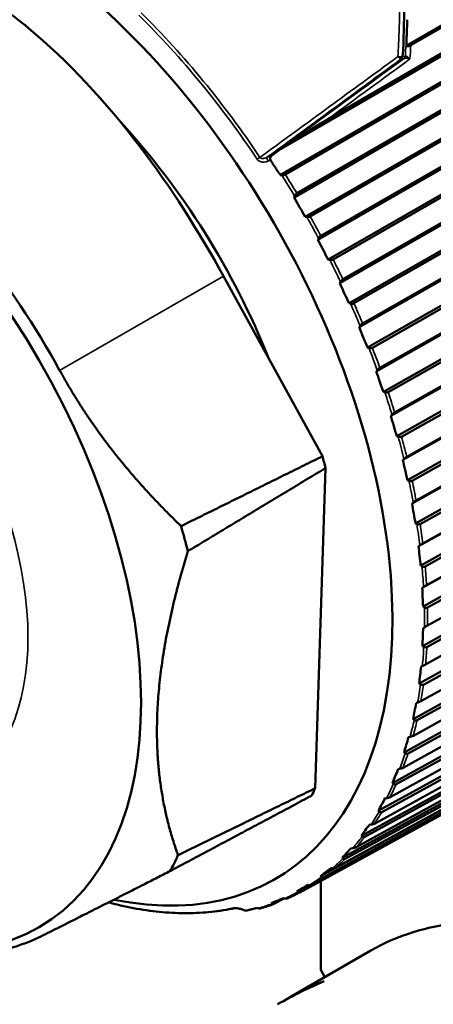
# Model space of a CAD drawing. Header units: millimetres. Extents: x 0 to 1891, y -60 to 594.
# Tile 56 of 118: x 672.49 to 677.08, y 169.54 to 180.47. Entities that reach past the tile are written whole.
import ezdxf

# ---------------------------------------------------------------- set-up
doc = ezdxf.new("R2010")
doc.units = ezdxf.units.MM
doc.layers.add('Sichtbar (ISO)', color=7, linetype='Continuous', lineweight=50)
doc.layers.add('Sichtbar schmal (ISO)', color=7, linetype='Continuous', lineweight=35)

msp = doc.modelspace()

# ---------------------------------------------------------------- linework, layer by layer
at = {"layer": 'Sichtbar (ISO)'}
for p, q in [((676.784, 180.183), (681.092, 182.691)), ((681.114, 182.682), (676.833, 180.19)), ((675.39, 179.038), (681.261, 182.443)), ((675.919, 179.374), (681.259, 182.47)), ((675.386, 178.748), (681.397, 182.233)), ((681.419, 182.222), (675.441, 178.755)), ((675.569, 178.546), (681.554, 182.002)), ((675.538, 178.501), (681.555, 181.976)), ((675.663, 178.284), (681.681, 181.759)), ((681.703, 181.746), (675.718, 178.289)), ((675.803, 178.03), (681.826, 181.494)), ((675.837, 178.074), (681.827, 181.52)), ((675.918, 177.809), (681.941, 181.273)), ((681.964, 181.257), (675.973, 177.811)), ((676.08, 177.592), (682.076, 181.026)), ((676.045, 177.549), (682.073, 181.002)), ((676.148, 177.324), (682.177, 180.777)), ((682.199, 180.759), (676.203, 177.324)), ((676.261, 177.06), (682.295, 180.503)), ((676.299, 177.101), (682.3, 180.525)), ((676.353, 176.833), (682.386, 180.275)), ((682.408, 180.255), (676.407, 176.831)), ((676.451, 176.568), (682.489, 179.999)), ((676.491, 176.607), (682.495, 180.02)), ((676.53, 176.34), (682.567, 179.771)), ((682.588, 179.749), (676.584, 176.336)), ((676.613, 176.075), (682.654, 179.495)), ((676.654, 176.112), (682.662, 179.514)), ((676.678, 175.847), (682.719, 179.268)), ((682.74, 179.244), (676.732, 175.842)), ((675.287, 178.963), (675.39, 179.038)), ((676.746, 175.584), (682.789, 178.994)), ((676.789, 175.62), (682.8, 179.011)), ((675.386, 178.748), (675.402, 178.748)), ((676.797, 175.359), (682.841, 178.769)), ((682.861, 178.744), (676.85, 175.353)), ((675.545, 178.516), (675.538, 178.501)), ((676.893, 175.134), (682.906, 178.514)), ((676.848, 175.1), (682.894, 178.499)), ((675.663, 178.284), (675.68, 178.283)), ((676.886, 174.879), (682.931, 178.278)), ((682.95, 178.251), (676.937, 174.871)), ((675.811, 178.045), (675.803, 178.03)), ((676.92, 174.625), (682.968, 178.013)), ((676.967, 174.656), (682.981, 178.026)), ((675.918, 177.809), (675.935, 177.806)), ((676.943, 174.41), (682.99, 177.798)), ((683.008, 177.77), (676.994, 174.401)), ((675.853, 175.625), (674.756, 177.625)), ((676.054, 177.563), (676.045, 177.549)), ((676.961, 174.163), (683.009, 177.541)), ((677.009, 174.192), (683.024, 177.551)), ((676.148, 177.324), (676.165, 177.32)), ((676.969, 173.955), (683.017, 177.332)), ((683.034, 177.304), (677.018, 173.944)), ((677.019, 173.743), (683.035, 177.093)), ((676.271, 177.074), (676.261, 177.06)), ((676.964, 173.517), (683.012, 176.884)), ((676.353, 176.833), (676.369, 176.829)), ((683.027, 176.855), (677.012, 173.506)), ((676.998, 173.313), (683.013, 176.653)), ((676.462, 176.581), (676.451, 176.568)), ((676.927, 173.099), (682.974, 176.457)), ((682.988, 176.427), (676.973, 173.087)), ((676.53, 176.34), (676.546, 176.335)), ((676.945, 172.905), (682.959, 176.236)), ((676.624, 176.087), (676.613, 176.075)), ((676.859, 172.704), (682.904, 176.053)), ((682.917, 176.023), (676.903, 172.692)), ((676.678, 175.847), (676.694, 175.842)), ((676.862, 172.521), (682.873, 175.844)), ((676.759, 172.335), (682.803, 175.676)), ((676.758, 175.596), (676.746, 175.584)), ((682.814, 175.646), (676.803, 172.323)), ((675.774, 171.938), (675.888, 175.494)), ((676.747, 172.165), (682.756, 175.48)), ((676.797, 175.359), (676.813, 175.353)), ((676.63, 171.995), (682.671, 175.328)), ((682.68, 175.297), (676.672, 171.982)), ((676.603, 171.838), (682.608, 175.146)), ((676.861, 175.111), (676.848, 175.1)), ((676.472, 171.685), (682.51, 175.011)), ((682.517, 174.98), (676.511, 171.672)), ((676.429, 171.543), (682.431, 174.844)), ((676.886, 174.879), (676.901, 174.873)), ((676.285, 171.407), (682.319, 174.727)), ((682.324, 174.697), (676.323, 171.396)), ((676.229, 171.281), (682.225, 174.577)), ((676.933, 174.635), (676.92, 174.625)), ((676.072, 171.165), (682.101, 174.479)), ((676.001, 171.056), (681.993, 174.347)), ((682.104, 174.449), (676.107, 171.154)), ((676.943, 174.41), (676.958, 174.403)), ((675.833, 170.959), (681.857, 174.268)), ((681.858, 174.239), (675.867, 170.948)), ((675.75, 170.867), (681.735, 174.155)), ((676.975, 174.172), (676.961, 174.163)), ((681.587, 174.068), (675.602, 170.78)), ((676.969, 173.955), (676.983, 173.947)), ((676.984, 173.724), (676.97, 173.717)), ((676.964, 173.517), (676.977, 173.509)), ((676.963, 173.296), (676.948, 173.289)), ((676.927, 173.099), (676.94, 173.091)), ((676.909, 172.889), (676.894, 172.884)), ((676.859, 172.704), (676.871, 172.696)), ((676.825, 172.507), (676.809, 172.503)), ((676.759, 172.335), (676.771, 172.327)), ((676.71, 172.152), (676.694, 172.149)), ((676.63, 171.995), (676.641, 171.986)), ((676.565, 171.827), (676.549, 171.824)), ((676.472, 171.685), (676.482, 171.676)), ((676.391, 171.533), (676.375, 171.532)), ((676.285, 171.407), (676.295, 171.399)), ((676.19, 171.273), (676.174, 171.273)), ((676.072, 171.165), (676.08, 171.157)), ((675.833, 170.959), (675.841, 170.951)), ((675.963, 171.049), (675.946, 171.049)), ((675.57, 170.79), (675.702, 170.862)), ((675.711, 170.862), (675.694, 170.863)), ((675.835, 170.909), (675.835, 169.918)), ((675.57, 170.79), (675.577, 170.783)), ((673.496, 170.665), (673.484, 170.671)), ((673.496, 170.665), (673.496, 170.665)), ((675.285, 170.66), (675.292, 170.654)), ((675.428, 170.714), (675.315, 170.652)), ((675.436, 170.713), (675.42, 170.715)), ((675.004, 170.577), (674.975, 170.587)), ((675.14, 170.604), (675.124, 170.607)), ((676.389, 170.133), (675.506, 169.624)), ((675.881, 169.84), (675.835, 169.918)), ((675.458, 169.594), (675.457, 169.594))]:
    msp.add_line(p, q, dxfattribs=at)
msp.add_arc((673.516, 170.711), 0.05, 246.5959, 255.4326, dxfattribs=at)
for centre, major_axis, ratio, start_param, end_param in [((672.177, 176.38), (-3.148, 5.453), 0.57735, 2.667115, 6.724099), ((672.177, 176.38), (-2.531, 4.385), 0.57735, 4.463854, 5.084578), ((675.336, 178.933), (-0.0639, 0.0009), 0.74217, 5.728674, 6.734839), ((675.313, 178.929), (-0.027, 0.0336), 0.823323, 6.244027, 6.434494), ((680.196, 181.046), (3.259, -5.534), 0.826442, 4.685876, 4.724804), ((680.461, 180.565), (2.418, -5.95), 0.823981, 4.805176, 4.844104), ((680.701, 180.074), (1.549, -6.233), 0.815961, 4.92058, 4.959507), ((680.915, 179.576), (0.695, -6.385), 0.802435, 5.028633, 5.067561), ((681.101, 179.074), (-0.112, -6.422), 0.783497, 5.127033, 5.16596), ((681.259, 178.573), (-0.851, -6.366), 0.759276, 5.21468, 5.253608), ((671.843, 176.186), (-3.032, 5.252), 0.57735, 4.265257, 4.289094), ((681.387, 178.076), (-1.513, -6.242), 0.729937, 5.291461, 5.330388), ((681.484, 177.585), (-2.099, -6.07), 0.695681, 5.357905, 5.396833), ((670.356, 175.328), (-2.986, 5.173), 0.57735, 4.251113, 4.302662), ((681.55, 177.105), (-2.615, -5.866), 0.656741, 5.414889, 5.453816), ((681.584, 176.639), (-3.067, -5.643), 0.613384, 5.46341, 5.502337), ((681.586, 176.189), (-3.465, -5.408), 0.565906, 5.504454, 5.543381), ((681.556, 175.759), (-3.816, -5.166), 0.514631, 5.53892, 5.577848), ((681.494, 175.352), (-4.128, -4.921), 0.459909, 5.567595, 5.606523), ((681.4, 174.97), (-4.406, -4.673), 0.402114, 5.591142, 5.63007), ((681.276, 174.617), (-4.655, -4.425), 0.341642, 5.610107, 5.649035), ((671.843, 176.186), (3.032, -5.252), 0.57735, 0.350342, 0.37418), ((681.122, 174.295), (-4.88, -4.175), 0.278905, 5.624928, 5.663855), ((680.938, 174.005), (-5.085, -3.924), 0.214331, 5.635947, 5.674874), ((670.356, 175.328), (2.986, -5.173), 0.57735, 0.336774, 0.388324), ((680.727, 173.75), (-5.271, -3.67), 0.148362, 5.64342, 5.682347), ((680.49, 173.531), (-5.442, -3.411), 0.081448, 5.647524, 5.686451), ((680.228, 173.351), (-5.599, -3.147), 0.014047, 5.648365, 5.687292), ((679.944, 173.21), (-5.743, -2.876), 0.053381, 0.598278, 0.637206), ((675.068, 170.608), (-0.0648, -0.0303), 0.086508, 0.088999, 0.421292), ((677.161, 162.929), (0.427, 7.164), 0.716031, 0.335961, 0.441259), ((678.819, 163.886), (-3.313, 5.737), 0.57735, 6.177888, 6.298141), ((677.223, 162.965), (0.776, 7.234), 0.712868, 0.494669, 0.497608)]:
    msp.add_ellipse(centre, major_axis=major_axis, ratio=ratio, start_param=start_param, end_param=end_param, dxfattribs=at)
msp.add_ellipse((669.987, 175.115), major_axis=(-2.725, 4.72), ratio=0.57735, dxfattribs=at)
for points, knots in [([(674.756, 177.625), (674.479, 178.129), (674.172, 178.612), (673.449, 179.564), (673.033, 180.013), (672.39, 180.549), (672.183, 180.699), (671.767, 180.954), (671.559, 181.059), (670.933, 181.308), (670.529, 181.378), (669.781, 181.353), (669.443, 181.26), (669.135, 181.107)], [0.000001, 0.000001, 0.000001, 0.000001, 0.345055, 0.345055, 0.730328, 0.730328, 0.907196, 0.907196, 1.083674, 1.083674, 1.445653, 1.445653, 1.801204, 1.801204, 1.801204, 1.801204]), ([(676.794, 180.474), (676.793, 180.449), (676.792, 180.423), (676.791, 180.371), (676.79, 180.345), (676.789, 180.319)], [0.00005199, 0.00005199, 0.00005199, 0.00005199, 0.01759008, 0.01759008, 0.03546999, 0.03546999, 0.03546999, 0.03546999]), ([(676.784, 180.183), (676.785, 180.206), (676.785, 180.229), (676.787, 180.273), (676.788, 180.296), (676.789, 180.319)], [-0.03021106, -0.03021106, -0.03021106, -0.03021106, -0.01512654, -0.01512654, -0.00001175, -0.00001175, -0.00001175, -0.00001175]), ([(672.938, 176.579), (672.668, 177.071), (672.355, 177.54), (671.896, 178.112), (671.779, 178.249), (671.2, 178.885), (670.706, 179.305), (669.701, 179.927), (669.197, 180.123), (668.599, 180.215), (668.477, 180.226), (668.001, 180.234), (667.672, 180.163), (667.383, 180.019)], [0.000001, 0.000001, 0.000001, 0.000001, 0.336889, 0.336889, 0.448865, 0.448865, 0.874126, 0.874126, 1.299358, 1.299358, 1.410685, 1.410685, 1.745596, 1.745596, 1.745596, 1.745596]), ([(676.784, 180.183), (676.786, 180.183), (676.788, 180.182), (676.793, 180.181), (676.795, 180.181), (676.801, 180.18), (676.805, 180.181), (676.812, 180.182), (676.816, 180.183), (676.824, 180.185), (676.829, 180.188), (676.833, 180.19)], [0.00000151, 0.00000151, 0.00000151, 0.00000151, 0.00174682, 0.00174682, 0.00340644, 0.00340644, 0.00562251, 0.00562251, 0.00793206, 0.00793206, 0.01124833, 0.01124833, 0.01124833, 0.01124833]), ([(675.919, 179.374), (675.902, 179.364), (675.885, 179.354), (675.805, 179.307), (675.742, 179.268), (675.58, 179.165), (675.482, 179.101), (675.39, 179.038)], [-0.567598, -0.567598, -0.567598, -0.567598, -0.5540612, -0.5540612, -0.5052282, -0.5052282, -0.4297385, -0.4297385, -0.4297385, -0.4297385]), ([(675.402, 178.748), (675.404, 178.748), (675.405, 178.748), (675.413, 178.748), (675.421, 178.748), (675.432, 178.751), (675.437, 178.753), (675.441, 178.755)], [-0.007986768, -0.007986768, -0.007986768, -0.007986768, -0.00724657, -0.00724657, -0.003321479, -0.003321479, -0.000173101, -0.000173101, -0.000173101, -0.000173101]), ([(675.569, 178.546), (675.565, 178.544), (675.561, 178.54), (675.554, 178.532), (675.549, 178.525), (675.546, 178.518), (675.545, 178.517), (675.545, 178.516)], [-0.071182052, -0.071182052, -0.071182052, -0.071182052, -0.068033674, -0.068033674, -0.064108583, -0.064108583, -0.063368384, -0.063368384, -0.063368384, -0.063368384]), ([(675.68, 178.283), (675.681, 178.283), (675.682, 178.283), (675.69, 178.283), (675.698, 178.283), (675.709, 178.285), (675.714, 178.287), (675.718, 178.289)], [-0.007986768, -0.007986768, -0.007986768, -0.007986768, -0.00724657, -0.00724657, -0.003321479, -0.003321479, -0.000173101, -0.000173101, -0.000173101, -0.000173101]), ([(675.837, 178.074), (675.833, 178.072), (675.828, 178.068), (675.821, 178.06), (675.816, 178.054), (675.812, 178.047), (675.812, 178.046), (675.811, 178.045)], [-0.071182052, -0.071182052, -0.071182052, -0.071182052, -0.068033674, -0.068033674, -0.064108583, -0.064108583, -0.063368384, -0.063368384, -0.063368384, -0.063368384]), ([(675.935, 177.806), (675.936, 177.806), (675.937, 177.806), (675.945, 177.805), (675.953, 177.805), (675.964, 177.807), (675.969, 177.809), (675.973, 177.811)], [-0.007986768, -0.007986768, -0.007986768, -0.007986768, -0.00724657, -0.00724657, -0.003321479, -0.003321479, -0.000173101, -0.000173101, -0.000173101, -0.000173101]), ([(676.08, 177.592), (676.077, 177.589), (676.072, 177.586), (676.064, 177.578), (676.059, 177.572), (676.055, 177.565), (676.054, 177.564), (676.054, 177.563)], [-0.071182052, -0.071182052, -0.071182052, -0.071182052, -0.068033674, -0.068033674, -0.064108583, -0.064108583, -0.063368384, -0.063368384, -0.063368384, -0.063368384]), ([(676.165, 177.32), (676.166, 177.32), (676.167, 177.32), (676.175, 177.319), (676.183, 177.319), (676.194, 177.32), (676.199, 177.322), (676.203, 177.324)], [-0.007986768, -0.007986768, -0.007986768, -0.007986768, -0.00724657, -0.00724657, -0.003321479, -0.003321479, -0.000173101, -0.000173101, -0.000173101, -0.000173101]), ([(676.299, 177.101), (676.295, 177.099), (676.291, 177.096), (676.282, 177.088), (676.277, 177.082), (676.272, 177.076), (676.272, 177.075), (676.271, 177.074)], [-0.071182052, -0.071182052, -0.071182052, -0.071182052, -0.068033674, -0.068033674, -0.064108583, -0.064108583, -0.063368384, -0.063368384, -0.063368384, -0.063368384]), ([(676.369, 176.829), (676.37, 176.829), (676.372, 176.828), (676.379, 176.827), (676.387, 176.826), (676.398, 176.828), (676.403, 176.829), (676.407, 176.831)], [-0.007986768, -0.007986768, -0.007986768, -0.007986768, -0.00724657, -0.00724657, -0.003321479, -0.003321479, -0.000173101, -0.000173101, -0.000173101, -0.000173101]), ([(676.491, 176.607), (676.487, 176.605), (676.482, 176.602), (676.473, 176.594), (676.468, 176.588), (676.463, 176.583), (676.462, 176.582), (676.462, 176.581)], [-0.071182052, -0.071182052, -0.071182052, -0.071182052, -0.068033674, -0.068033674, -0.064108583, -0.064108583, -0.063368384, -0.063368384, -0.063368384, -0.063368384]), ([(676.546, 176.335), (676.547, 176.335), (676.548, 176.334), (676.556, 176.332), (676.564, 176.332), (676.575, 176.333), (676.58, 176.334), (676.584, 176.336)], [-0.007986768, -0.007986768, -0.007986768, -0.007986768, -0.00724657, -0.00724657, -0.003321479, -0.003321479, -0.000173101, -0.000173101, -0.000173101, -0.000173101]), ([(676.654, 176.112), (676.65, 176.11), (676.646, 176.107), (676.637, 176.099), (676.631, 176.094), (676.626, 176.089), (676.625, 176.088), (676.624, 176.087)], [-0.071182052, -0.071182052, -0.071182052, -0.071182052, -0.068033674, -0.068033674, -0.064108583, -0.064108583, -0.063368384, -0.063368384, -0.063368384, -0.063368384]), ([(676.694, 175.842), (676.695, 175.842), (676.697, 175.841), (676.704, 175.839), (676.712, 175.838), (676.722, 175.839), (676.728, 175.84), (676.732, 175.842)], [-0.007986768, -0.007986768, -0.007986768, -0.007986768, -0.00724657, -0.00724657, -0.003321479, -0.003321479, -0.000173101, -0.000173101, -0.000173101, -0.000173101]), ([(676.789, 175.62), (676.785, 175.618), (676.78, 175.614), (676.771, 175.608), (676.765, 175.602), (676.759, 175.597), (676.758, 175.597), (676.758, 175.596)], [-0.071182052, -0.071182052, -0.071182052, -0.071182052, -0.068033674, -0.068033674, -0.064108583, -0.064108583, -0.063368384, -0.063368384, -0.063368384, -0.063368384]), ([(676.813, 175.353), (676.814, 175.353), (676.815, 175.353), (676.822, 175.35), (676.83, 175.349), (676.841, 175.349), (676.846, 175.351), (676.85, 175.353)], [-0.007986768, -0.007986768, -0.007986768, -0.007986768, -0.00724657, -0.00724657, -0.003321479, -0.003321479, -0.000173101, -0.000173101, -0.000173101, -0.000173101]), ([(676.893, 175.134), (676.889, 175.131), (676.884, 175.128), (676.875, 175.122), (676.869, 175.117), (676.863, 175.112), (676.862, 175.111), (676.861, 175.111)], [-0.071182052, -0.071182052, -0.071182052, -0.071182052, -0.068033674, -0.068033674, -0.064108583, -0.064108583, -0.063368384, -0.063368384, -0.063368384, -0.063368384]), ([(676.901, 174.873), (676.902, 174.872), (676.903, 174.872), (676.91, 174.869), (676.917, 174.867), (676.928, 174.868), (676.933, 174.869), (676.937, 174.871)], [-0.007986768, -0.007986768, -0.007986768, -0.007986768, -0.00724657, -0.00724657, -0.003321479, -0.003321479, -0.000173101, -0.000173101, -0.000173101, -0.000173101]), ([(676.967, 174.656), (676.963, 174.654), (676.958, 174.651), (676.948, 174.645), (676.942, 174.641), (676.935, 174.636), (676.934, 174.636), (676.933, 174.635)], [-0.071182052, -0.071182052, -0.071182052, -0.071182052, -0.068033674, -0.068033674, -0.064108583, -0.064108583, -0.063368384, -0.063368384, -0.063368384, -0.063368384]), ([(676.958, 174.403), (676.959, 174.402), (676.96, 174.402), (676.967, 174.399), (676.974, 174.397), (676.985, 174.397), (676.99, 174.399), (676.994, 174.401)], [-0.007986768, -0.007986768, -0.007986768, -0.007986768, -0.00724657, -0.00724657, -0.003321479, -0.003321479, -0.000173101, -0.000173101, -0.000173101, -0.000173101]), ([(677.009, 174.192), (677.005, 174.19), (677, 174.187), (676.99, 174.181), (676.983, 174.177), (676.977, 174.173), (676.976, 174.172), (676.975, 174.172)], [-0.071182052, -0.071182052, -0.071182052, -0.071182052, -0.068033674, -0.068033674, -0.064108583, -0.064108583, -0.063368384, -0.063368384, -0.063368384, -0.063368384]), ([(676.983, 173.947), (676.985, 173.946), (676.986, 173.946), (676.992, 173.943), (676.999, 173.941), (677.009, 173.941), (677.015, 173.942), (677.018, 173.944)], [-0.007986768, -0.007986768, -0.007986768, -0.007986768, -0.00724657, -0.00724657, -0.003321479, -0.003321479, -0.000173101, -0.000173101, -0.000173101, -0.000173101]), ([(677.019, 173.743), (677.015, 173.741), (677.01, 173.738), (677, 173.733), (676.993, 173.729), (676.987, 173.726), (676.985, 173.725), (676.984, 173.724)], [-0.071182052, -0.071182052, -0.071182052, -0.071182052, -0.068033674, -0.068033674, -0.064108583, -0.064108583, -0.063368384, -0.063368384, -0.063368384, -0.063368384]), ([(676.977, 173.509), (676.979, 173.508), (676.98, 173.508), (676.986, 173.504), (676.993, 173.502), (677.003, 173.502), (677.008, 173.503), (677.012, 173.506)], [-0.007986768, -0.007986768, -0.007986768, -0.007986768, -0.00724657, -0.00724657, -0.003321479, -0.003321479, -0.000173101, -0.000173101, -0.000173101, -0.000173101]), ([(676.998, 173.313), (676.994, 173.311), (676.989, 173.308), (676.979, 173.303), (676.972, 173.3), (676.965, 173.297), (676.964, 173.296), (676.963, 173.296)], [-0.071182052, -0.071182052, -0.071182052, -0.071182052, -0.068033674, -0.068033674, -0.064108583, -0.064108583, -0.063368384, -0.063368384, -0.063368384, -0.063368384]), ([(676.94, 173.091), (676.941, 173.09), (676.942, 173.09), (676.948, 173.086), (676.955, 173.084), (676.964, 173.084), (676.969, 173.085), (676.973, 173.087)], [-0.007986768, -0.007986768, -0.007986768, -0.007986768, -0.00724657, -0.00724657, -0.003321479, -0.003321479, -0.000173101, -0.000173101, -0.000173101, -0.000173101]), ([(676.945, 172.905), (676.942, 172.903), (676.936, 172.9), (676.926, 172.896), (676.919, 172.893), (676.911, 172.89), (676.91, 172.89), (676.909, 172.889)], [-0.071182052, -0.071182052, -0.071182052, -0.071182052, -0.068033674, -0.068033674, -0.064108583, -0.064108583, -0.063368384, -0.063368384, -0.063368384, -0.063368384]), ([(676.871, 172.696), (676.872, 172.695), (676.873, 172.695), (676.879, 172.691), (676.885, 172.689), (676.895, 172.689), (676.9, 172.69), (676.903, 172.692)], [-0.007986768, -0.007986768, -0.007986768, -0.007986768, -0.00724657, -0.00724657, -0.003321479, -0.003321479, -0.000173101, -0.000173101, -0.000173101, -0.000173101]), ([(676.862, 172.521), (676.858, 172.519), (676.852, 172.517), (676.842, 172.512), (676.834, 172.51), (676.827, 172.508), (676.826, 172.507), (676.825, 172.507)], [-0.071182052, -0.071182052, -0.071182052, -0.071182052, -0.068033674, -0.068033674, -0.064108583, -0.064108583, -0.063368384, -0.063368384, -0.063368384, -0.063368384]), ([(676.771, 172.327), (676.772, 172.326), (676.773, 172.326), (676.779, 172.322), (676.785, 172.32), (676.794, 172.32), (676.799, 172.321), (676.803, 172.323)], [-0.007986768, -0.007986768, -0.007986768, -0.007986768, -0.00724657, -0.00724657, -0.003321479, -0.003321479, -0.000173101, -0.000173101, -0.000173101, -0.000173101]), ([(676.747, 172.165), (676.743, 172.163), (676.738, 172.16), (676.727, 172.156), (676.719, 172.154), (676.712, 172.152), (676.711, 172.152), (676.71, 172.152)], [-0.071182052, -0.071182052, -0.071182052, -0.071182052, -0.068033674, -0.068033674, -0.064108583, -0.064108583, -0.063368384, -0.063368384, -0.063368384, -0.063368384]), ([(676.641, 171.986), (676.642, 171.986), (676.643, 171.985), (676.648, 171.982), (676.654, 171.979), (676.663, 171.979), (676.668, 171.98), (676.672, 171.982)], [-0.007986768, -0.007986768, -0.007986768, -0.007986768, -0.00724657, -0.00724657, -0.003321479, -0.003321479, -0.000173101, -0.000173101, -0.000173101, -0.000173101]), ([(676.603, 171.838), (676.599, 171.836), (676.593, 171.834), (676.583, 171.83), (676.575, 171.828), (676.567, 171.827), (676.566, 171.827), (676.565, 171.827)], [-0.071182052, -0.071182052, -0.071182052, -0.071182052, -0.068033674, -0.068033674, -0.064108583, -0.064108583, -0.063368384, -0.063368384, -0.063368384, -0.063368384]), ([(676.482, 171.676), (676.483, 171.676), (676.484, 171.675), (676.489, 171.672), (676.494, 171.67), (676.503, 171.669), (676.508, 171.67), (676.511, 171.672)], [-0.007986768, -0.007986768, -0.007986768, -0.007986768, -0.00724657, -0.00724657, -0.003321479, -0.003321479, -0.000173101, -0.000173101, -0.000173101, -0.000173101]), ([(676.429, 171.543), (676.426, 171.541), (676.42, 171.539), (676.409, 171.535), (676.401, 171.534), (676.394, 171.533), (676.393, 171.533), (676.391, 171.533)], [-0.071182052, -0.071182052, -0.071182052, -0.071182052, -0.068033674, -0.068033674, -0.064108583, -0.064108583, -0.063368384, -0.063368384, -0.063368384, -0.063368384]), ([(676.295, 171.399), (676.295, 171.399), (676.296, 171.398), (676.301, 171.395), (676.306, 171.393), (676.314, 171.392), (676.319, 171.393), (676.323, 171.396)], [-0.007986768, -0.007986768, -0.007986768, -0.007986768, -0.00724657, -0.00724657, -0.003321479, -0.003321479, -0.000173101, -0.000173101, -0.000173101, -0.000173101]), ([(676.229, 171.281), (676.225, 171.279), (676.219, 171.277), (676.208, 171.275), (676.2, 171.273), (676.193, 171.273), (676.192, 171.273), (676.19, 171.273)], [-0.071182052, -0.071182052, -0.071182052, -0.071182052, -0.068033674, -0.068033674, -0.064108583, -0.064108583, -0.063368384, -0.063368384, -0.063368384, -0.063368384]), ([(676.08, 171.157), (676.081, 171.156), (676.082, 171.156), (676.086, 171.153), (676.091, 171.151), (676.099, 171.15), (676.104, 171.151), (676.107, 171.154)], [-0.007986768, -0.007986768, -0.007986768, -0.007986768, -0.00724657, -0.00724657, -0.003321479, -0.003321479, -0.000173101, -0.000173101, -0.000173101, -0.000173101]), ([(676.001, 171.056), (675.998, 171.054), (675.992, 171.052), (675.981, 171.049), (675.973, 171.049), (675.966, 171.049), (675.964, 171.049), (675.963, 171.049)], [-0.071182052, -0.071182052, -0.071182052, -0.071182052, -0.068033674, -0.068033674, -0.064108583, -0.064108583, -0.063368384, -0.063368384, -0.063368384, -0.063368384]), ([(675.75, 170.867), (675.746, 170.865), (675.74, 170.863), (675.729, 170.861), (675.721, 170.861), (675.714, 170.861), (675.712, 170.862), (675.711, 170.862)], [-0.071182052, -0.071182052, -0.071182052, -0.071182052, -0.068033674, -0.068033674, -0.064108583, -0.064108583, -0.063368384, -0.063368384, -0.063368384, -0.063368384]), ([(675.841, 170.951), (675.841, 170.95), (675.842, 170.95), (675.846, 170.947), (675.85, 170.945), (675.858, 170.945), (675.863, 170.946), (675.867, 170.948)], [-0.007986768, -0.007986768, -0.007986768, -0.007986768, -0.00724657, -0.00724657, -0.003321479, -0.003321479, -0.000173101, -0.000173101, -0.000173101, -0.000173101]), ([(675.472, 170.716), (675.481, 170.72), (675.49, 170.724), (675.507, 170.732), (675.516, 170.737), (675.533, 170.745), (675.542, 170.749), (675.559, 170.758), (675.568, 170.762), (675.585, 170.771), (675.593, 170.776), (675.602, 170.78)], [2.33745129, 2.33745129, 2.33745129, 2.33745129, 2.34494599, 2.34494599, 2.35244068, 2.35244068, 2.35993537, 2.35993537, 2.36743007, 2.36743007, 2.37492476, 2.37492476, 2.37492476, 2.37492476]), ([(675.577, 170.783), (675.578, 170.782), (675.578, 170.782), (675.582, 170.779), (675.586, 170.777), (675.594, 170.777), (675.598, 170.778), (675.602, 170.78)], [-0.007986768, -0.007986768, -0.007986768, -0.007986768, -0.00724657, -0.00724657, -0.003321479, -0.003321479, -0.000173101, -0.000173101, -0.000173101, -0.000173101]), ([(674.883, 170.605), (674.799, 170.587), (674.712, 170.573), (674.536, 170.555), (674.447, 170.55), (674.265, 170.549), (674.172, 170.553), (673.985, 170.57), (673.89, 170.582), (673.698, 170.616), (673.601, 170.637), (673.503, 170.663)], [4.0765656, 4.0765656, 4.0765656, 4.0765656, 4.1427709, 4.1427709, 4.2089779, 4.2089779, 4.2751849, 4.2751849, 4.3413919, 4.3413919, 4.4075989, 4.4075989, 4.4075989, 4.4075989]), ([(675.172, 170.604), (675.181, 170.607), (675.19, 170.61), (675.209, 170.615), (675.218, 170.618), (675.237, 170.624), (675.246, 170.627), (675.265, 170.634), (675.274, 170.637), (675.292, 170.643), (675.302, 170.647), (675.311, 170.65)], [2.2546806, 2.2546806, 2.2546806, 2.2546806, 2.26220568, 2.26220568, 2.26973076, 2.26973076, 2.27725585, 2.27725585, 2.28478093, 2.28478093, 2.29230601, 2.29230601, 2.29230601, 2.29230601]), ([(675.292, 170.654), (675.292, 170.653), (675.293, 170.653), (675.296, 170.65), (675.3, 170.648), (675.307, 170.649), (675.311, 170.65), (675.315, 170.652)], [-0.007986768, -0.007986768, -0.007986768, -0.007986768, -0.00724657, -0.00724657, -0.003321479, -0.003321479, -0.000173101, -0.000173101, -0.000173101, -0.000173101]), ([(675.472, 170.716), (675.469, 170.715), (675.464, 170.713), (675.454, 170.712), (675.446, 170.712), (675.439, 170.713), (675.437, 170.713), (675.436, 170.713)], [-0.070600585, -0.070600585, -0.070600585, -0.070600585, -0.068033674, -0.068033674, -0.064108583, -0.064108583, -0.063368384, -0.063368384, -0.063368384, -0.063368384]), ([(670.064, 170.62), (670.52, 170.357), (670.972, 170.188), (671.524, 170.101), (671.645, 170.09), (672.119, 170.08), (672.447, 170.15), (672.735, 170.294)], [0.9133089, 0.9133089, 0.9133089, 0.9133089, 1.2993584, 1.2993584, 1.4106845, 1.4106845, 1.7455959, 1.7455959, 1.7455959, 1.7455959]), ([(674.975, 170.587), (674.968, 170.589), (674.961, 170.592), (674.947, 170.596), (674.94, 170.597), (674.927, 170.6), (674.922, 170.601), (674.912, 170.603), (674.908, 170.604), (674.901, 170.604), (674.898, 170.605), (674.894, 170.605), (674.892, 170.605), (674.889, 170.605), (674.888, 170.605), (674.885, 170.605), (674.884, 170.605), (674.883, 170.605), (674.883, 170.605), (674.883, 170.605)], [0, 0, 0, 0, 0.00466247, 0.00466247, 0.00895346, 0.00895346, 0.01235312, 0.01235312, 0.01490917, 0.01490917, 0.01681657, 0.01681657, 0.0182709, 0.0182709, 0.01944783, 0.01944783, 0.02130012, 0.02130012, 0.02208482, 0.02208482, 0.02208482, 0.02208482]), ([(675.172, 170.604), (675.169, 170.603), (675.167, 170.603), (675.158, 170.602), (675.151, 170.602), (675.143, 170.603), (675.142, 170.603), (675.14, 170.604)], [-0.069535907, -0.069535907, -0.069535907, -0.069535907, -0.068033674, -0.068033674, -0.064108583, -0.064108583, -0.063368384, -0.063368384, -0.063368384, -0.063368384]), ([(683.014, 158.658), (683.368, 158.862), (683.665, 159.162), (684.122, 159.925), (684.279, 160.391), (684.437, 161.445), (684.435, 162.034), (684.27, 163.273), (684.108, 163.922), (683.639, 165.214), (683.334, 165.856), (682.611, 167.07), (682.194, 167.641), (681.289, 168.656), (680.801, 169.099), (679.803, 169.811), (679.293, 170.081), (678.3, 170.416), (677.818, 170.482), (677.017, 170.407), (676.684, 170.303), (676.389, 170.133)], [2.356194, 2.356194, 2.356194, 2.356194, 2.666888, 2.666888, 2.983938, 2.983938, 3.306061, 3.306061, 3.628535, 3.628535, 3.950577, 3.950577, 4.272458, 4.272458, 4.594553, 4.594553, 4.917078, 4.917078, 5.238879, 5.238879, 5.497787, 5.497787, 5.497787, 5.497787])]:
    msp.add_open_spline(points, degree=3, knots=knots, dxfattribs=at)
msp.add_open_spline([(676.743, 180.065), (676.755, 180.251), (676.76, 180.445), (676.76, 180.649)], degree=3, dxfattribs=at)
for points, weights in [([(675.278, 178.913), (675.331, 178.83), (675.386, 178.748)], [1.69322830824, 1.69337500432, 1.69312184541]), ([(674.285, 174.849), (673.441, 175.662), (672.938, 176.579)], [1.2314661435, 1.27927488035, 1.27927488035]), ([(674.285, 174.849), (675.05, 175.227), (675.853, 175.625)], [1.00015185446, 1.00025746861, 1.00009121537]), ([(675.888, 175.494), (675.104, 175.021), (674.36, 174.57)], [1.00009573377, 1.0002702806, 1.00015667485]), ([(674.251, 171.194), (673.753, 172.579), (674.36, 174.57)], [1.23096562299, 1.32029098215, 1.23096562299]), ([(674.251, 171.194), (674.993, 171.555), (675.774, 171.938)], [1.00015667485, 1.0002702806, 1.00009573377]), ([(675.732, 171.854), (674.928, 171.425), (674.162, 171.016)], [1.00009121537, 1.00025746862, 1.00015185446]), ([(672.735, 170.294), (673.277, 170.564), (674.162, 171.016)], [1.27927488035, 1.27927488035, 1.2314661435]), ([(675.124, 170.607), (675.066, 170.592), (675.01, 170.578)], [1.69312184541, 1.69337500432, 1.69322830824])]:
    msp.add_rational_spline(points, weights, degree=2, dxfattribs=at)
at = {"layer": 'Sichtbar schmal (ISO)'}
for p, q in [((676.73, 180.041), (676.76, 180.045)), ((676.773, 180.07), (676.743, 180.065)), ((675.282, 178.963), (675.238, 178.946)), ((675.278, 178.913), (675.248, 178.902)), ((674.756, 177.625), (672.938, 176.579)), ((674.98, 170.588), (675.01, 170.578))]:
    msp.add_line(p, q, dxfattribs=at)
for centre, major_axis, ratio, start_param, end_param in [((678.72, 180.157), (-3.313, 5.737), 0.57735, 3.173598, 6.257519), ((678.649, 180.116), (-3.263, 5.651), 0.57735, 3.362876, 6.067529), ((672.288, 176.443), (-3.226, 5.588), 0.57735, 4.825486, 5.156521), ((672.312, 176.457), (3.234, -5.601), 0.57735, 1.683893, 2.01497), ((176.85, 155.496), (-714.456, -320.065), 0.289366, 2.205931, 2.208776), ((317.096, -143.95), (665.6, 522.576), 0.047043, 0.963336, 0.96495), ((676.711, 180.084), (0.0499, -0.0028), 0.462321, 4.314379, 5.442456), ((676.711, 180.084), (0.0296, -0.0403), 0.571306, 4.793658, 5.922864), ((676.711, 180.084), (-0.0076, 0.0494), 0.66019, 3.537064, 4.218437), ((676.741, 180.089), (-0.0068, 0.0495), 0.669433, 3.547281, 4.228444), ((675.139, 178.926), (0.0416, 0.0278), 0.092149, 0.969745, 1.73769), ((675.257, 178.903), (-0.0179, 0.0467), 0.180103, 0.29857, 1.52813), ((675.302, 178.92), (-0.0295, 0.0404), 0.567903, 5.778176, 5.92395), ((675.302, 178.92), (-0.0179, 0.0467), 0.180103, 0.298564, 0.522748), ((672.355, 176.482), (-3.274, 5.67), 0.57735, 4.737808, 4.779365), ((672.379, 176.496), (3.281, -5.683), 0.57735, 1.598263, 1.635724), ((672.355, 176.482), (-3.274, 5.67), 0.57735, 4.655134, 4.696691), ((672.379, 176.496), (3.281, -5.683), 0.57735, 1.51559, 1.55305), ((672.355, 176.482), (-3.274, 5.67), 0.57735, 4.572461, 4.614018), ((672.379, 176.496), (3.281, -5.683), 0.57735, 1.432917, 1.470377), ((672.355, 176.482), (-3.274, 5.67), 0.57735, 4.489787, 4.531344), ((672.379, 176.496), (3.281, -5.683), 0.57735, 1.350243, 1.387703), ((672.355, 176.482), (-3.274, 5.67), 0.57735, 4.407114, 4.448671), ((672.379, 176.496), (3.281, -5.683), 0.57735, 1.26757, 1.30503), ((672.355, 176.482), (-3.274, 5.67), 0.57735, 4.32444, 4.365997), ((672.379, 176.496), (3.281, -5.683), 0.57735, 1.184896, 1.222356), ((672.355, 176.482), (-3.274, 5.67), 0.57735, 4.241767, 4.283324), ((672.379, 176.496), (3.281, -5.683), 0.57735, 1.102223, 1.139683), ((672.355, 176.482), (-3.274, 5.67), 0.57735, 4.159093, 4.20065), ((672.379, 176.496), (3.281, -5.683), 0.57735, 1.019549, 1.057009), ((672.355, 176.482), (-3.274, 5.67), 0.57735, 4.07642, 4.117977), ((672.379, 176.496), (3.281, -5.683), 0.57735, 0.936876, 0.974336), ((672.355, 176.482), (-3.274, 5.67), 0.57735, 3.993746, 4.035303), ((672.379, 176.496), (3.281, -5.683), 0.57735, 0.854202, 0.891662), ((672.355, 176.482), (-3.274, 5.67), 0.57735, 3.911073, 3.95263), ((672.379, 176.496), (3.281, -5.683), 0.57735, 0.771529, 0.808989), ((672.355, 176.482), (-3.274, 5.67), 0.57735, 3.828399, 3.869956), ((672.379, 176.496), (3.281, -5.683), 0.57735, 0.688855, 0.726315), ((672.355, 176.482), (-3.274, 5.67), 0.57735, 3.745726, 3.787283), ((672.379, 176.496), (3.281, -5.683), 0.57735, 0.606182, 0.643642), ((672.355, 176.482), (-3.274, 5.67), 0.57735, 3.663052, 3.704609), ((672.379, 176.496), (3.281, -5.683), 0.57735, 0.523508, 0.560968), ((672.355, 176.482), (-3.274, 5.67), 0.57735, 3.580379, 3.621936), ((672.379, 176.496), (3.281, -5.683), 0.57735, 0.440835, 0.478295), ((672.355, 176.482), (3.274, -5.67), 0.57735, 0.356113, 0.39767), ((672.379, 176.496), (3.281, -5.683), 0.57735, 0.358161, 0.395621), ((672.355, 176.482), (3.274, -5.67), 0.57735, 0.273439, 0.314996), ((672.379, 176.496), (3.281, -5.683), 0.57735, 0.275488, 0.312948), ((672.355, 176.482), (3.274, -5.67), 0.57735, 0.190766, 0.232323), ((672.379, 176.496), (3.281, -5.683), 0.57735, 0.192814, 0.230274), ((672.355, 176.482), (3.274, -5.67), 0.57735, 0.108092, 0.149649), ((672.379, 176.496), (3.281, -5.683), 0.57735, 0.110141, 0.147601), ((672.355, 176.482), (3.274, -5.67), 0.57735, 0.025419, 0.066976), ((672.379, 176.496), (3.281, -5.683), 0.57735, 0.027467, 0.064927), ((672.355, 176.482), (3.274, -5.67), 0.57735, 6.225931, 6.267488), ((679.702, 164.396), (3.313, -5.737), 0.57735, 0, 3.141593), ((672.288, 176.443), (3.226, -5.588), 0.57735, 5.766101, 6.097136), ((673.516, 170.711), (-0.0126, -0.0484), 0.709751, 6.107918, 6.283185), ((672.355, 176.482), (3.274, -5.67), 0.57735, 6.143257, 6.184814), ((674.873, 170.654), (0.0103, -0.0489), 0.802405, 5.753658, 6.283017), ((674.991, 170.634), (-0.0163, -0.0473), 0.314166, 6.283139, 6.614693), ((677.722, 163.253), (-3.313, 5.737), 0.57735, 3.230365, 6.194412)]:
    msp.add_ellipse(centre, major_axis=major_axis, ratio=ratio, start_param=start_param, end_param=end_param, dxfattribs=at)
msp.add_ellipse((669.987, 175.115), major_axis=(1.838, -3.183), ratio=0.57735, dxfattribs=at)
for points, knots in [([(676.518, 182.363), (676.522, 182.348), (676.526, 182.332), (676.53, 182.317), (676.551, 182.231), (676.57, 182.145), (676.587, 182.057), (676.606, 181.958), (676.623, 181.858), (676.638, 181.756), (676.654, 181.643), (676.667, 181.527), (676.677, 181.41), (676.689, 181.277), (676.698, 181.143), (676.703, 181.007), (676.708, 180.868), (676.71, 180.728), (676.709, 180.586), (676.707, 180.459), (676.704, 180.331), (676.698, 180.203), (676.696, 180.157), (676.693, 180.11), (676.69, 180.064)], [0, 0, 0, 0, 0.0222437, 0.0222437, 0.0222437, 0.1436772, 0.1436772, 0.1436772, 0.2798997, 0.2798997, 0.2798997, 0.4330374, 0.4330374, 0.4330374, 0.6065567, 0.6065567, 0.6065567, 0.7844009, 0.7844009, 0.7844009, 0.9431192, 0.9431192, 0.9431192, 1, 1, 1, 1]), ([(676.69, 180.064), (676.64, 180.027), (676.589, 179.99), (676.539, 179.953), (676.29, 179.771), (676.04, 179.588), (675.791, 179.406), (675.581, 179.252), (675.371, 179.098), (675.16, 178.945)], [0, 0, 0, 0, 0.099022, 0.099022, 0.099022, 0.588225, 0.588225, 0.588225, 1, 1, 1, 1]), ([(675.238, 178.946), (675.436, 179.091), (675.882, 179.419), (676.382, 179.784), (676.68, 180.004), (676.73, 180.041)], [0, 0, 0, 0, 0.397434, 0.898564, 1, 1, 1, 1]), ([(676.76, 180.045), (676.762, 180.046), (676.765, 180.046), (676.767, 180.046), (676.77, 180.047), (676.772, 180.047), (676.774, 180.047), (676.777, 180.047), (676.779, 180.047), (676.782, 180.047), (676.784, 180.047), (676.787, 180.046), (676.789, 180.046), (676.792, 180.046), (676.795, 180.046), (676.798, 180.045), (676.801, 180.045), (676.804, 180.044), (676.807, 180.043), (676.809, 180.043), (676.812, 180.042), (676.815, 180.041), (676.818, 180.04), (676.821, 180.039), (676.824, 180.038)], [0, 0, 0, 0, 0.131453, 0.131453, 0.131453, 0.24794, 0.24794, 0.24794, 0.360431, 0.360431, 0.360431, 0.47739, 0.47739, 0.47739, 0.601048, 0.601048, 0.601048, 0.728824, 0.728824, 0.728824, 0.860587, 0.860587, 0.860587, 1, 1, 1, 1]), ([(676.773, 180.07), (676.778, 180.069), (676.783, 180.068), (676.788, 180.066), (676.794, 180.063), (676.799, 180.06), (676.805, 180.056), (676.811, 180.051), (676.818, 180.046), (676.824, 180.038)], [0, 0, 0, 0, 0.333333, 0.333333, 0.333333, 0.666667, 0.666667, 0.666667, 1, 1, 1, 1]), ([(675.238, 178.946), (675.233, 178.944), (675.229, 178.942), (675.225, 178.94), (675.22, 178.939), (675.216, 178.937), (675.212, 178.936), (675.209, 178.935), (675.205, 178.934), (675.201, 178.933), (675.198, 178.933), (675.195, 178.932), (675.191, 178.932), (675.188, 178.932), (675.185, 178.932), (675.182, 178.932), (675.18, 178.933), (675.177, 178.933), (675.175, 178.934), (675.172, 178.934), (675.17, 178.935), (675.168, 178.937), (675.166, 178.938), (675.165, 178.939), (675.164, 178.94), (675.162, 178.942), (675.161, 178.943), (675.16, 178.945)], [0.0000164, 0.0000164, 0.0000164, 0.0000164, 0.14958, 0.14958, 0.14958, 0.286793, 0.286793, 0.286793, 0.4120469, 0.4120469, 0.4120469, 0.5272438, 0.5272438, 0.5272438, 0.6355751, 0.6355751, 0.6355751, 0.7383752, 0.7383752, 0.7383752, 0.8339031, 0.8339031, 0.8339031, 0.9208541, 0.9208541, 0.9208541, 1, 1, 1, 1]), ([(675.129, 178.925), (675.132, 178.92), (675.136, 178.916), (675.14, 178.912), (675.144, 178.909), (675.149, 178.905), (675.155, 178.902), (675.16, 178.899), (675.166, 178.897), (675.173, 178.895), (675.18, 178.893), (675.187, 178.892), (675.195, 178.892), (675.203, 178.892), (675.212, 178.892), (675.22, 178.894), (675.229, 178.895), (675.239, 178.898), (675.248, 178.902)], [0, 0, 0, 0, 0.166667, 0.166667, 0.166667, 0.333333, 0.333333, 0.333333, 0.5, 0.5, 0.5, 0.666667, 0.666667, 0.666667, 0.833333, 0.833333, 0.833333, 1, 1, 1, 1])]:
    msp.add_open_spline(points, degree=3, knots=knots, dxfattribs=at)
for points in [[(676.789, 180.319), (676.786, 180.278), (676.78, 180.196), (676.775, 180.112), (676.773, 180.07)], [(676.824, 180.038), (676.828, 180.089), (676.83, 180.14), (676.833, 180.19)], [(673.497, 170.665), (673.493, 170.667), (673.489, 170.669), (673.484, 170.671)], [(673.496, 170.665), (673.496, 170.665), (673.497, 170.665), (673.497, 170.665)], [(674.862, 170.607), (674.865, 170.608), (674.872, 170.609), (674.887, 170.609), (674.906, 170.607), (674.928, 170.603), (674.953, 170.597), (674.971, 170.591), (674.98, 170.588)]]:
    msp.add_open_spline(points, degree=3, dxfattribs=at)

doc.saveas('drawing.dxf')
